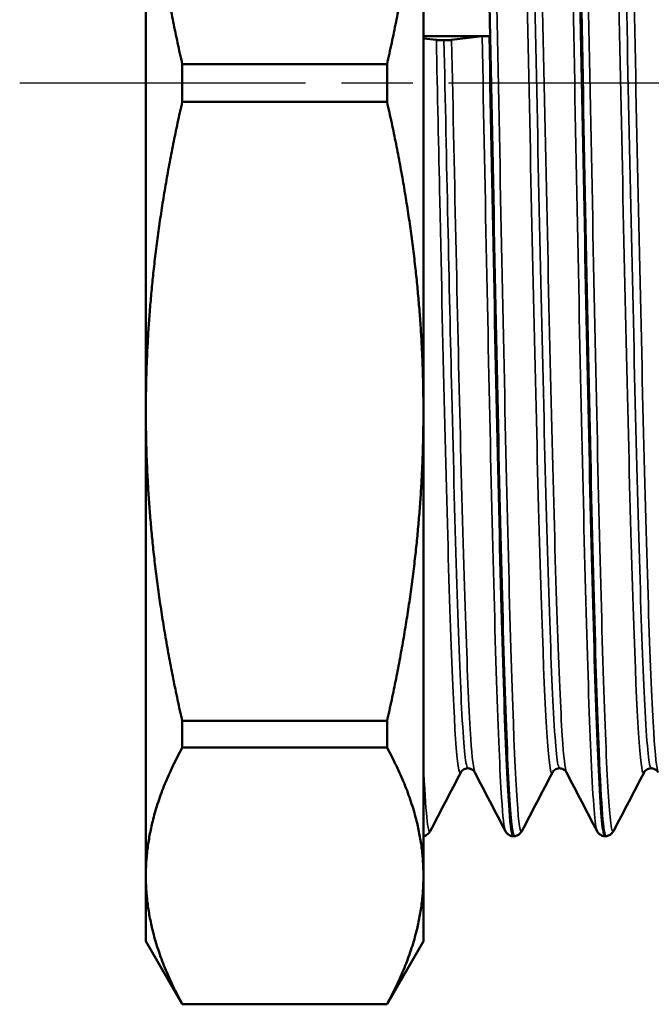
# Model space of a CAD drawing. Header units: millimetres. Extents: x -184 to 656, y -69 to 356.
# Tile 12 of 19: x 52 to 64, y 197 to 217. Entities that reach past the tile are written whole.
import ezdxf

# ---------------------------------------------------------------- set-up
doc = ezdxf.new("R2010")
doc.units = ezdxf.units.MM
doc.linetypes.add('CHAIN', pattern=[0.7087, 0.4724, -0.0591, 0.1181, -0.0591])
for name, color, linetype, lineweight in [('Видимые тонкие (ГОСТ)', 7, 'Continuous', 35), ('Видимый контур (ГОСТ)', 7, 'Continuous', 50), ('Осевая линия (ГОСТ)', 7, 'Continuous', 25)]:
    doc.layers.add(name, color=color, linetype=linetype, lineweight=lineweight)

msp = doc.modelspace()

# ---------------------------------------------------------------- linework, layer by layer
at = {"layer": 'Видимые тонкие (ГОСТ)'}
for points, knots in [([(63.1632, 200.6839), (63.124, 200.7614), (63.0849, 201.2399), (63.0457, 202.1024), (62.9801, 203.5487), (62.9144, 206.0645), (62.8488, 209.1038), (62.7832, 212.1402), (62.7176, 215.6778), (62.652, 218.9502), (62.5865, 222.2197), (62.521, 225.2017), (62.4554, 227.251), (62.3894, 229.3166), (62.3233, 230.4194), (62.2573, 230.3174), (62.2566, 230.3163), (62.2559, 230.3151), (62.2552, 230.3137)], [44.0197203, 44.0197203, 44.0197203, 44.0197203, 44.4261055, 44.4261055, 44.4261055, 45.1075068, 45.1075068, 45.1075068, 45.788258, 45.788258, 45.788258, 46.4684228, 46.4684228, 46.4684228, 47.1540105, 47.1540105, 47.1540105, 47.161313, 47.161313, 47.161313, 47.161313]), ([(64.9792, 200.6793), (64.9263, 200.7875), (64.8734, 201.6423), (64.8204, 203.1452), (64.7549, 205.0079), (64.6893, 207.8533), (64.6237, 211.0646), (64.5581, 214.2746), (64.4926, 217.8278), (64.427, 220.955), (64.3615, 224.081), (64.296, 226.7595), (64.2304, 228.4113), (64.1773, 229.7492), (64.1243, 230.4059), (64.0712, 230.3106)], [37.736535, 37.736535, 37.736535, 37.736535, 38.285752, 38.285752, 38.285752, 38.9665171, 38.9665171, 38.9665171, 39.6469805, 39.6469805, 39.6469805, 40.3271579, 40.3271579, 40.3271579, 40.8781276, 40.8781276, 40.8781276, 40.8781276]), ([(61.6729, 200.6773), (61.666, 200.6634), (61.6591, 200.6624), (61.6522, 200.6745), (61.5866, 200.7898), (61.521, 202.0912), (61.4555, 204.2967), (61.3899, 206.5005), (61.3244, 209.5915), (61.2589, 212.9013), (61.1929, 216.2363), (61.1269, 219.7699), (61.0609, 222.727), (60.995, 225.6761), (60.9292, 228.031), (60.8633, 229.2775), (60.8305, 229.8987), (60.7977, 230.2425), (60.7649, 230.3054)], [43.944874, 43.944874, 43.944874, 43.944874, 44.0165654, 44.0165654, 44.0165654, 44.6972126, 44.6972126, 44.6972126, 45.3772842, 45.3772842, 45.3772842, 46.0625357, 46.0625357, 46.0625357, 46.745945, 46.745945, 46.745945, 47.0864667, 47.0864667, 47.0864667, 47.0864667]), ([(63.4889, 200.6823), (63.4682, 200.6404), (63.4475, 200.7112), (63.4268, 200.8987), (63.3612, 201.4924), (63.2957, 203.2518), (63.2301, 205.796), (63.1646, 208.3391), (63.0991, 211.6487), (63.0336, 215.0088), (62.9681, 218.3676), (62.9026, 221.7535), (62.8371, 224.4347), (62.771, 227.1381), (62.705, 229.1055), (62.639, 229.9052), (62.6196, 230.1395), (62.6003, 230.273), (62.5809, 230.3079)], [37.6616887, 37.6616887, 37.6616887, 37.6616887, 37.8765742, 37.8765742, 37.8765742, 38.5569874, 38.5569874, 38.5569874, 39.2371175, 39.2371175, 39.2371175, 39.9169802, 39.9169802, 39.9169802, 40.6024429, 40.6024429, 40.6024429, 40.8032813, 40.8032813, 40.8032813, 40.8032813]), ([(62.5575, 201.8466), (62.5297, 201.8985), (62.5018, 202.137), (62.474, 202.563), (62.407, 203.5885), (62.34, 205.6929), (62.273, 208.4015), (62.206, 211.1074), (62.1391, 214.3958), (62.0721, 217.5263), (62.0052, 220.6541), (61.9383, 223.6006), (61.8715, 225.7036), (61.804, 227.8238), (61.7366, 229.0698), (61.6692, 229.1572), (61.6626, 229.1657), (61.6561, 229.1633), (61.6495, 229.1501)], [44.0228979, 44.0228979, 44.0228979, 44.0228979, 44.3118464, 44.3118464, 44.3118464, 45.0074052, 45.0074052, 45.0074052, 45.7022763, 45.7022763, 45.7022763, 46.3965276, 46.3965276, 46.3965276, 47.0964592, 47.0964592, 47.0964592, 47.1644906, 47.1644906, 47.1644906, 47.1644906]), ([(64.3735, 201.8468), (64.3443, 201.9016), (64.3151, 202.1613), (64.2859, 202.6261), (64.219, 203.6924), (64.152, 205.8301), (64.0851, 208.5579), (64.0182, 211.2843), (63.9513, 214.5797), (63.8843, 217.7025), (63.8175, 220.824), (63.7506, 223.7495), (63.6837, 225.8215), (63.6168, 227.8927), (63.55, 229.0954), (63.4831, 229.1596), (63.4772, 229.1652), (63.4714, 229.162), (63.4655, 229.1503)], [37.7397126, 37.7397126, 37.7397126, 37.7397126, 38.0426464, 38.0426464, 38.0426464, 38.7375522, 38.7375522, 38.7375522, 39.4321379, 39.4321379, 39.4321379, 40.1264204, 40.1264204, 40.1264204, 40.8204166, 40.8204166, 40.8204166, 40.8813053, 40.8813053, 40.8813053, 40.8813053]), ([(62.2786, 201.8391), (62.2752, 201.8324), (62.2719, 201.8287), (62.2685, 201.8278), (62.2014, 201.8099), (62.1344, 202.9376), (62.0673, 204.9563), (62.0004, 206.973), (61.9334, 209.8635), (61.8664, 212.9764), (61.7995, 216.0864), (61.7326, 219.3949), (61.6657, 222.1576), (61.5954, 225.0596), (61.5251, 227.3323), (61.4548, 228.4158), (61.4267, 228.8486), (61.3987, 229.0908), (61.3706, 229.1431)], [43.9416964, 43.9416964, 43.9416964, 43.9416964, 43.976651, 43.976651, 43.976651, 44.6725654, 44.6725654, 44.6725654, 45.3677592, 45.3677592, 45.3677592, 46.0623004, 46.0623004, 46.0623004, 46.7918325, 46.7918325, 46.7918325, 47.083289, 47.083289, 47.083289, 47.083289]), ([(62.418, 201.9271), (62.379, 201.9292), (62.3399, 202.2961), (62.3009, 203.0196), (62.2338, 204.2628), (62.1666, 206.5493), (62.0995, 209.3617), (62.0325, 212.1714), (61.9654, 215.4845), (61.8984, 218.553), (61.8314, 221.6188), (61.7644, 224.417), (61.6974, 226.3168), (61.6349, 228.088), (61.5725, 229.0652), (61.51, 229.07)], [43.9822972, 43.9822972, 43.9822972, 43.9822972, 44.3876816, 44.3876816, 44.3876816, 45.0843342, 45.0843342, 45.0843342, 45.7803043, 45.7803043, 45.7803043, 46.47566, 46.47566, 46.47566, 47.1238898, 47.1238898, 47.1238898, 47.1238898]), ([(64.0946, 201.8391), (64.0914, 201.8328), (64.0882, 201.829), (64.085, 201.8279), (64.018, 201.8045), (63.9511, 202.9239), (63.8841, 204.9339), (63.8172, 206.943), (63.7502, 209.8266), (63.6833, 212.9357), (63.6164, 216.0434), (63.5495, 219.353), (63.4826, 222.1201), (63.4157, 224.8861), (63.3488, 227.0893), (63.282, 228.2345), (63.2502, 228.779), (63.2184, 229.0819), (63.1866, 229.142)], [37.6585111, 37.6585111, 37.6585111, 37.6585111, 37.6917253, 37.6917253, 37.6917253, 38.3867991, 38.3867991, 38.3867991, 39.0815443, 39.0815443, 39.0815443, 39.7759778, 39.7759778, 39.7759778, 40.4701164, 40.4701164, 40.4701164, 40.8001037, 40.8001037, 40.8001037, 40.8001037]), ([(64.234, 201.927), (64.1944, 201.9292), (64.1548, 202.3069), (64.1152, 203.0503), (64.0482, 204.3089), (63.9811, 206.6062), (63.9141, 209.4234), (63.847, 212.2393), (63.78, 215.5531), (63.713, 218.617), (63.646, 221.6796), (63.579, 224.4692), (63.512, 226.3569), (63.45, 228.1032), (63.388, 229.0655), (63.326, 229.07)], [37.6991118, 37.6991118, 37.6991118, 37.6991118, 38.1101869, 38.1101869, 38.1101869, 38.8062318, 38.8062318, 38.8062318, 39.5019573, 39.5019573, 39.5019573, 40.1973803, 40.1973803, 40.1973803, 40.8407045, 40.8407045, 40.8407045, 40.8407045]), ([(60.4626, 201.8394), (60.4578, 201.8298), (60.453, 201.826), (60.4482, 201.8281), (60.3813, 201.8569), (60.3144, 203.0263), (60.2475, 205.0733), (60.1805, 207.123), (60.1135, 210.037), (60.0465, 213.1585), (60.024, 214.2092), (60.0014, 215.2813), (59.9789, 216.3456)], [50.2248817, 50.2248817, 50.2248817, 50.2248817, 50.2745728, 50.2745728, 50.2745728, 50.9690831, 50.9690831, 50.9690831, 51.664487, 51.664487, 51.664487, 51.8985571, 51.8985571, 51.8985571, 51.8985571]), ([(60.602, 201.9272), (60.5635, 201.929), (60.5249, 202.2865), (60.4864, 202.9923), (60.419, 204.2256), (60.3516, 206.5132), (60.2842, 209.3337), (60.2328, 211.4843), (60.1814, 213.931), (60.13, 216.3399)], [50.2654825, 50.2654825, 50.2654825, 50.2654825, 50.6657385, 50.6657385, 50.6657385, 51.3652005, 51.3652005, 51.3652005, 51.8985571, 51.8985571, 51.8985571, 51.8985571]), ([(60.7415, 201.8464), (60.715, 201.8955), (60.6885, 202.1139), (60.662, 202.503), (60.5946, 203.4921), (60.5273, 205.5771), (60.4599, 208.2831), (60.4003, 210.6752), (60.3408, 213.535), (60.2812, 216.3456)], [50.3060832, 50.3060832, 50.3060832, 50.3060832, 50.5811901, 50.5811901, 50.5811901, 51.2804281, 51.2804281, 51.2804281, 51.8985571, 51.8985571, 51.8985571, 51.8985571]), ([(61.3472, 200.6837), (61.3216, 200.7309), (61.2961, 200.9488), (61.2706, 201.3392), (61.2045, 202.3484), (61.1385, 204.5032), (61.0725, 207.331), (61.0103, 209.9938), (60.9482, 213.2344), (60.886, 216.4179)], [50.3029056, 50.3029056, 50.3029056, 50.3029056, 50.5680015, 50.5680015, 50.5680015, 51.2532745, 51.2532745, 51.2532745, 51.8985571, 51.8985571, 51.8985571, 51.8985571])]:
    msp.add_open_spline(points, degree=3, knots=knots, dxfattribs=at)
msp.add_open_spline([(59.8569, 200.6768), (59.8122, 200.5934), (59.7675, 201.0457), (59.7228, 201.9947)], degree=3, dxfattribs=at)
at = {"layer": 'Видимый контур (ГОСТ)'}
for p, q in [((54.2228, 222.0006), (54.2228, 208.9893)), ((59.7228, 208.9893), (59.7228, 222.0006)), ((59.7228, 216.4236), (61.0296, 216.4236)), ((59.9789, 216.3456), (59.7228, 216.3762)), ((60.886, 216.4179), (60.2812, 216.3456)), ((54.9445, 215.122), (54.9445, 215.8679)), ((54.9445, 215.8679), (59.0011, 215.8679)), ((59.0011, 215.8679), (59.0011, 215.122)), ((54.9445, 215.122), (59.0011, 215.122)), ((54.2228, 208.9893), (54.2228, 199.789)), ((59.7228, 199.789), (59.7228, 208.9893)), ((54.9445, 202.3292), (54.9445, 202.8567)), ((54.9445, 202.8567), (59.0011, 202.8567)), ((59.0011, 202.8567), (59.0011, 202.3292)), ((54.9445, 202.3292), (59.0011, 202.3292)), ((61.5016, 200.5742), (61.5185, 200.5742)), ((63.3176, 200.5742), (63.3345, 200.5742)), ((54.2228, 199.789), (54.2228, 198.495)), ((59.7228, 198.495), (59.7228, 199.789)), ((54.2228, 198.495), (54.9445, 197.245)), ((59.7228, 198.495), (59.0011, 197.245)), ((54.9445, 197.245), (54.9445, 197.2488)), ((54.9445, 197.2488), (59.0011, 197.2488)), ((54.9445, 197.245), (59.0011, 197.245)), ((59.0011, 197.2488), (59.0011, 197.245))]:
    msp.add_line(p, q, dxfattribs=at)
for centre, start_param, end_param in [((60.13, 216.3505), 0.4799655, 1.5707963), ((60.13, 216.3505), 1.5707963, 2.6616271), ((61.0372, 216.413), 4.756892, 5.8032198)]:
    msp.add_ellipse(centre, major_axis=(-0.1705, 0), ratio=0.062238, start_param=start_param, end_param=end_param, dxfattribs=at)
for points, knots in [([(61.5187, 200.5824), (61.4845, 200.5814), (61.4502, 200.889), (61.4159, 201.5034), (61.3505, 202.6763), (61.2851, 204.9595), (61.2197, 207.8607), (61.1538, 210.7828), (61.088, 214.3116), (61.0221, 217.676), (60.9564, 221.0317), (60.8907, 224.2002), (60.825, 226.4926), (60.7594, 228.78), (60.6938, 230.1792), (60.6283, 230.3874), (60.6223, 230.4062), (60.6164, 230.4153), (60.6105, 230.4148)], [43.9814345, 43.9814345, 43.9814345, 43.9814345, 44.3370658, 44.3370658, 44.3370658, 45.0159836, 45.0159836, 45.0159836, 45.6997964, 45.6997964, 45.6997964, 46.3818254, 46.3818254, 46.3818254, 47.0623346, 47.0623346, 47.0623346, 47.1238898, 47.1238898, 47.1238898, 47.1238898]), ([(62.4094, 230.4156), (62.4105, 230.4157), (62.4116, 230.4154), (62.4127, 230.4148), (62.4785, 230.3779), (62.5443, 229.139), (62.6101, 226.9682), (62.6758, 224.798), (62.7416, 221.7118), (62.8073, 218.3814), (62.8731, 215.052), (62.9388, 211.5022), (63.0045, 208.5042), (63.0703, 205.5072), (63.136, 203.0828), (63.2017, 201.7584), (63.2403, 200.9796), (63.279, 200.5843), (63.3176, 200.582)], [-47.1247524, -47.1247524, -47.1247524, -47.1247524, -47.1130107, -47.1130107, -47.1130107, -46.4302817, -46.4302817, -46.4302817, -45.7477703, -45.7477703, -45.7477703, -45.0654723, -45.0654723, -45.0654723, -44.3833838, -44.3833838, -44.3833838, -43.9822972, -43.9822972, -43.9822972, -43.9822972]), ([(63.3347, 200.5799), (63.2885, 200.583), (63.2424, 201.1523), (63.1962, 202.2503), (63.1308, 203.8054), (63.0653, 206.4103), (62.9999, 209.5033), (62.9316, 212.7312), (62.8634, 216.4673), (62.7951, 219.8392), (62.7292, 223.0947), (62.6633, 225.987), (62.5973, 227.8835), (62.5404, 229.5222), (62.4834, 230.4074), (62.4265, 230.4139)], [37.6982492, 37.6982492, 37.6982492, 37.6982492, 38.1776467, 38.1776467, 38.1776467, 38.8566836, 38.8566836, 38.8566836, 39.5653405, 39.5653405, 39.5653405, 40.2495386, 40.2495386, 40.2495386, 40.8407045, 40.8407045, 40.8407045, 40.8407045]), ([(64.2254, 230.4124), (64.278, 230.408), (64.3307, 229.6596), (64.3833, 228.2488), (64.4489, 226.4916), (64.5145, 223.7192), (64.5801, 220.5323), (64.6456, 217.3462), (64.7112, 213.7681), (64.7768, 210.5728), (64.8423, 207.3782), (64.9079, 204.5886), (64.9734, 202.8077), (65.0268, 201.357), (65.0802, 200.5839), (65.1336, 200.5772)], [-40.8415671, -40.8415671, -40.8415671, -40.8415671, -40.2950193, -40.2950193, -40.2950193, -39.6142818, -39.6142818, -39.6142818, -38.9337211, -38.9337211, -38.9337211, -38.2533332, -38.2533332, -38.2533332, -37.6991118, -37.6991118, -37.6991118, -37.6991118]), ([(61.0296, 216.4236), (61.0955, 213.0264), (61.1615, 209.5662), (61.2274, 206.8001), (61.2933, 204.035), (61.3592, 201.9832), (61.4251, 201.0934), (61.4506, 200.7493), (61.4761, 200.58), (61.5016, 200.5818)], [-51.8985571, -51.8985571, -51.8985571, -51.8985571, -51.2141878, -51.2141878, -51.2141878, -50.5300655, -50.5300655, -50.5300655, -50.2654825, -50.2654825, -50.2654825, -50.2654825]), ([(60.602, 201.9193), (60.5662, 201.9193), (60.5319, 201.9058), (60.4921, 201.8788), (60.4814, 201.8665), (60.4681, 201.849), (60.4648, 201.843), (60.4626, 201.8388)], [0, 0, 0, 0, 0.021776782, 0.021776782, 0.040769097, 0.040769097, 0.058481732, 0.058481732, 0.058481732, 0.058481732]), ([(60.7415, 201.8388), (60.738, 201.8455), (60.7322, 201.8574), (60.7042, 201.8842), (60.6905, 201.8949), (60.6525, 201.9128), (60.6274, 201.9193), (60.602, 201.9193)], [0, 0, 0, 0, 0.028291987, 0.028291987, 0.043122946, 0.043122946, 0.058506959, 0.058506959, 0.058506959, 0.058506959]), ([(62.418, 201.9193), (62.3822, 201.9193), (62.3479, 201.9058), (62.3081, 201.8788), (62.2974, 201.8665), (62.2841, 201.849), (62.2808, 201.843), (62.2786, 201.8388)], [0, 0, 0, 0, 0.021776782, 0.021776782, 0.040769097, 0.040769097, 0.058481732, 0.058481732, 0.058481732, 0.058481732]), ([(62.5575, 201.8388), (62.554, 201.8455), (62.5482, 201.8574), (62.5202, 201.8842), (62.5065, 201.8949), (62.4685, 201.9128), (62.4434, 201.9193), (62.418, 201.9193)], [0, 0, 0, 0, 0.028291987, 0.028291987, 0.043122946, 0.043122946, 0.058506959, 0.058506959, 0.058506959, 0.058506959]), ([(64.234, 201.9193), (64.1982, 201.9193), (64.1639, 201.9058), (64.1241, 201.8788), (64.1134, 201.8665), (64.1001, 201.849), (64.0968, 201.843), (64.0946, 201.8388)], [0, 0, 0, 0, 0.021776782, 0.021776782, 0.040769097, 0.040769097, 0.058481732, 0.058481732, 0.058481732, 0.058481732]), ([(64.3735, 201.8388), (64.37, 201.8455), (64.3642, 201.8574), (64.3362, 201.8842), (64.3225, 201.8949), (64.2845, 201.9128), (64.2594, 201.9193), (64.234, 201.9193)], [0, 0, 0, 0, 0.028291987, 0.028291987, 0.043122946, 0.043122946, 0.058506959, 0.058506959, 0.058506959, 0.058506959]), ([(59.8569, 200.6762), (59.8502, 200.6632), (59.8413, 200.6477), (59.8135, 200.619), (59.8011, 200.6083), (59.7679, 200.5887), (59.7464, 200.5801), (59.7228, 200.5763)], [0, 0, 0, 0, 0.026370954, 0.026370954, 0.040005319, 0.040005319, 0.05403812, 0.05403812, 0.05403812, 0.05403812]), ([(61.5014, 200.5742), (61.4649, 200.5759), (61.4311, 200.59), (61.3878, 200.6199), (61.3748, 200.6347), (61.3571, 200.6581), (61.3516, 200.6677), (61.3472, 200.6762)], [0, 0, 0, 0, 0.021048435, 0.021048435, 0.040508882, 0.040508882, 0.057898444, 0.057898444, 0.057898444, 0.057898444]), ([(61.6729, 200.6762), (61.6657, 200.6624), (61.6563, 200.6454), (61.6242, 200.6143), (61.6095, 200.6026), (61.5703, 200.5829), (61.545, 200.5754), (61.5187, 200.5742)], [0, 0, 0, 0, 0.028129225, 0.028129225, 0.042767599, 0.042767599, 0.0579277, 0.0579277, 0.0579277, 0.0579277]), ([(63.3174, 200.5742), (63.2809, 200.5759), (63.2471, 200.59), (63.2038, 200.6199), (63.1908, 200.6347), (63.1731, 200.6581), (63.1676, 200.6677), (63.1632, 200.6762)], [0, 0, 0, 0, 0.021048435, 0.021048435, 0.040508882, 0.040508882, 0.057898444, 0.057898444, 0.057898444, 0.057898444]), ([(63.4889, 200.6762), (63.4817, 200.6624), (63.4723, 200.6454), (63.4402, 200.6143), (63.4255, 200.6026), (63.3863, 200.5829), (63.361, 200.5754), (63.3347, 200.5742)], [0, 0, 0, 0, 0.028129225, 0.028129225, 0.042767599, 0.042767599, 0.0579277, 0.0579277, 0.0579277, 0.0579277])]:
    msp.add_open_spline(points, degree=3, knots=knots, dxfattribs=at)
for points, weights in [([(54.2228, 222.0006), (54.2228, 219.043), (54.9445, 215.8679)], [1, 1.02253167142, 1.00849403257]), ([(59.0011, 215.8679), (59.7228, 219.043), (59.7228, 222.0006)], [1.00849403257, 1.02253167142, 1]), ([(54.9445, 215.122), (54.2228, 211.9469), (54.2228, 208.9893)], [1.00849403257, 1.02253167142, 1]), ([(59.7228, 208.9893), (59.7228, 211.9469), (59.0011, 215.122)], [1, 1.02253167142, 1.00849403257]), ([(54.2228, 208.9893), (54.2228, 206.0317), (54.9445, 202.8567)], [1, 1.02253167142, 1.00849403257]), ([(59.0011, 202.8567), (59.7228, 206.0317), (59.7228, 208.9893)], [1.00849403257, 1.02253167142, 1]), ([(54.9445, 202.3292), (54.2228, 201.0141), (54.2228, 199.789)], [1.00849403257, 1.02253167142, 1]), ([(59.7228, 199.789), (59.7228, 201.0141), (59.0011, 202.3292)], [1, 1.02253167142, 1.00849403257]), ([(54.2228, 199.789), (54.2228, 198.5639), (54.9445, 197.2488)], [1, 1.02253167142, 1.00849403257]), ([(59.0011, 197.2488), (59.7228, 198.5639), (59.7228, 199.789)], [1.00849403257, 1.02253167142, 1])]:
    msp.add_rational_spline(points, weights, degree=2, dxfattribs=at)
for points in [[(60.4626, 201.8388), (60.2607, 201.4513), (60.0588, 201.0637), (59.8569, 200.6762)], [(61.3472, 200.6762), (61.1453, 201.0637), (60.9434, 201.4513), (60.7415, 201.8388)], [(62.2786, 201.8388), (62.0767, 201.4513), (61.8748, 201.0637), (61.6729, 200.6762)], [(63.1632, 200.6762), (62.9613, 201.0637), (62.7594, 201.4513), (62.5575, 201.8388)], [(64.0946, 201.8388), (63.8927, 201.4513), (63.6908, 201.0637), (63.4889, 200.6762)]]:
    msp.add_open_spline(points, degree=3, dxfattribs=at)
at = {"layer": 'Осевая линия (ГОСТ)', "linetype": 'CHAIN', "ltscale": 11.993792}
msp.add_line((51.7228, 215.495), (75.7849, 215.495), dxfattribs=at)

doc.saveas('drawing.dxf')
